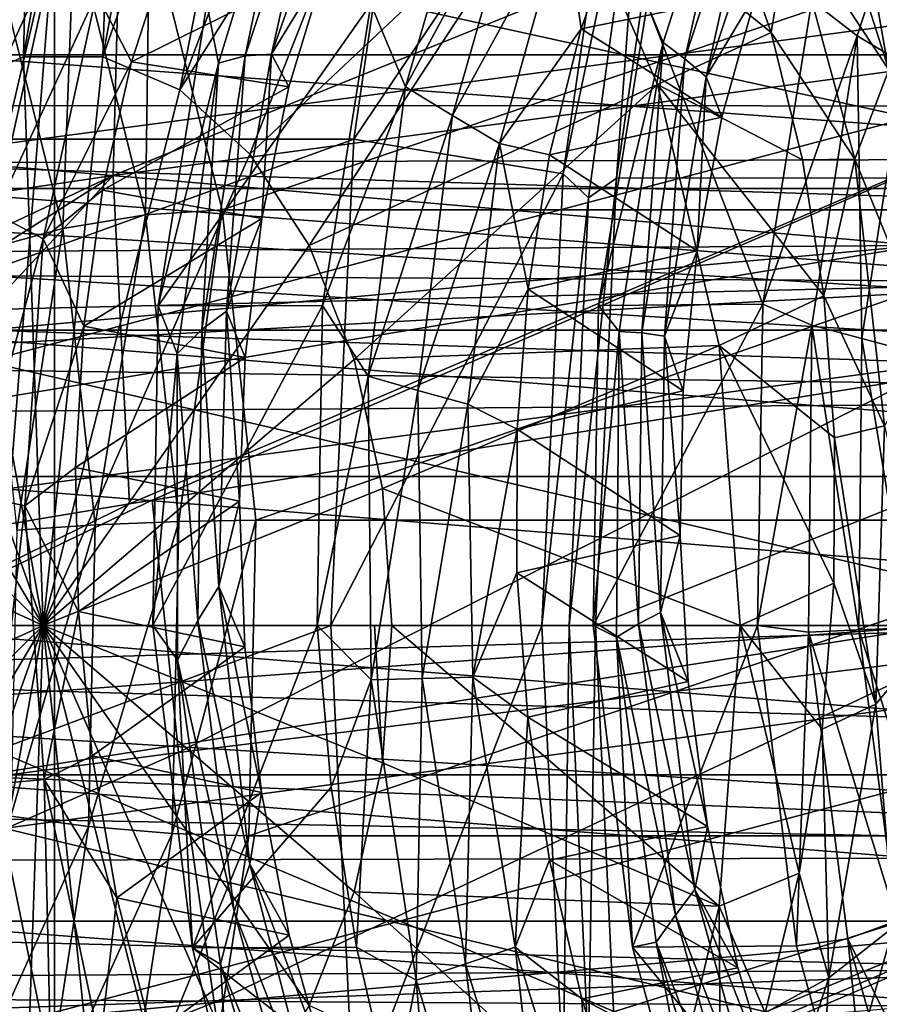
# Model space of a CAD drawing. Header units: metres. Extents: x 26 to 263, y -109 to 109.
# Tile 148 of 256: x 107.16 to 110.36, y -77.71 to -74.04. Entities that reach past the tile are written whole.
import ezdxf

# ---------------------------------------------------------------- set-up
doc = ezdxf.new("R2010")
doc.units = ezdxf.units.M
doc.layers.add('solid_500750', color=7, linetype='CONTINUOUS')

msp = doc.modelspace()

# ---------------------------------------------------------------- linework, layer by layer
at = {"layer": 'solid_500750'}
for points in [[(107.177277, -74.182777, 13.741908), (107.225075, -72.087494, 14.149182), (107.54277, -72.050011, 13.695472)], [(107.472183, -74.182777, 13.320737), (107.177277, -74.182777, 13.741908), (107.54277, -72.050011, 13.695472)], [(107.472183, -74.182777, 13.320737), (107.54277, -72.050011, 13.695472), (107.86055, -72.085045, 13.241631)], [(106.890938, -74.305817, 14.150841), (106.912895, -72.196854, 14.59502), (107.225075, -72.087494, 14.149182)], [(107.177277, -74.182777, 13.741908), (106.890938, -74.305817, 14.150841), (107.225075, -72.087494, 14.149182)], [(107.472183, -74.182777, 13.320737), (107.86055, -72.085045, 13.241631), (108.173004, -72.191986, 12.795401)], [(107.758522, -74.305817, 12.911804), (107.472183, -74.182777, 13.320737), (108.173004, -72.191986, 12.795401)], [(107.758522, -74.305817, 12.911804), (108.173004, -72.191986, 12.795401), (108.452385, -72.470261, 12.366917)], [(130.844025, -74.370224, 44.873901), (99.463753, -74.362961, 23.71574), (99.711678, -72.469185, 23.36167)], [(130.952408, -73.420219, 44.719109), (130.844025, -74.370224, 44.873901), (99.711678, -72.469185, 23.36167)], [(107.758522, -74.305817, 12.911804), (108.452385, -72.470261, 12.366917), (108.70163, -72.8125, 11.981754)], [(103.484207, -74.489914, 24.087601), (108.406731, -74.489456, 27.534319), (108.662537, -72.72831, 27.168991)], [(103.739967, -72.728882, 23.722338), (103.484207, -74.489914, 24.087601), (108.662537, -72.72831, 27.168991)], [(108.662537, -72.72831, 27.168991), (108.406731, -74.489456, 27.534319), (109.422409, -72.980522, 26.83872)], [(108.019653, -74.544762, 12.538876), (107.758522, -74.305817, 12.911804), (108.70163, -72.8125, 11.981754)], [(109.175362, -73.457619, 11.305187), (108.019653, -74.544762, 12.538876), (108.70163, -72.8125, 11.981754)], [(103.634499, -72.905029, -0.535298), (110.919708, -72.879799, 4.577024), (111.178482, -74.563515, 4.207463)], [(103.890152, -74.584541, -0.900376), (103.634499, -72.905029, -0.535298), (111.178482, -74.563515, 4.207463)], [(111.776817, -72.899101, 38.631111), (107.54248, -73.382652, 34.484779), (107.511116, -74.624092, 34.541126)], [(111.762062, -74.055214, 38.672157), (111.776817, -72.899101, 38.631111), (107.511116, -74.624092, 34.541126)], [(108.406731, -74.489456, 27.534319), (109.185272, -74.617851, 27.177376), (109.422409, -72.980522, 26.83872)], [(109.49321, -73.155197, 26.865229), (109.422409, -72.980522, 26.83872), (109.185272, -74.617851, 27.177376)], [(109.618553, -73.012909, 26.860567), (109.383736, -74.634262, 27.195917), (113.502426, -74.629364, 30.078861)], [(109.49321, -73.155197, 26.865229), (109.383736, -74.634262, 27.195917), (109.618553, -73.012909, 26.860567)], [(109.618553, -73.012909, 26.860567), (113.502426, -74.629364, 30.078861), (113.738472, -73.004303, 29.741762)], [(109.279381, -74.708, 27.170603), (109.49321, -73.155197, 26.865229), (109.185272, -74.617851, 27.177376)], [(109.279381, -74.708, 27.170603), (109.383736, -74.634262, 27.195917), (109.49321, -73.155197, 26.865229)], [(109.862091, -73.181015, 19.702427), (109.557648, -74.130196, 20.270948), (109.497086, -73.986717, 20.463736)], [(109.638084, -74.1903, 20.038357), (109.557648, -74.130196, 20.270948), (109.862091, -73.181015, 19.702427)], [(109.638084, -74.1903, 20.038357), (109.862091, -73.181015, 19.702427), (109.931549, -73.293159, 19.485069)], [(110.278618, -74.105049, 20.7593), (110.587944, -73.155945, 20.183199), (110.110558, -73.97496, 20.885778)], [(110.453156, -74.208847, 20.620291), (110.587944, -73.155945, 20.183199), (110.278618, -74.105049, 20.7593)], [(101.59816, -73.234207, 1.501181), (101.797653, -74.130203, 1.216275), (110.272812, -73.525543, 7.418686)], [(108.19677, -73.245926, 18.603786), (107.90213, -74.206406, 19.158312), (107.859116, -73.985313, 19.315924)], [(108.002548, -74.178673, 18.885635), (107.90213, -74.206406, 19.158312), (108.19677, -73.245926, 18.603786)], [(108.002548, -74.178673, 18.885635), (108.19677, -73.245926, 18.603786), (108.297508, -73.28334, 18.330215)], [(108.002548, -74.178673, 18.885635), (108.297508, -73.28334, 18.330215), (108.099724, -74.172874, 18.618471)], [(108.297508, -73.28334, 18.330215), (108.391991, -73.341087, 18.066471), (108.099724, -74.172874, 18.618471)], [(109.638084, -74.1903, 20.038357), (109.931549, -73.293159, 19.485069), (109.716797, -74.257942, 19.808542)], [(109.931549, -73.293159, 19.485069), (109.998138, -73.4123, 19.272144), (109.716797, -74.257942, 19.808542)], [(110.109047, -73.327721, 11.315353), (110.397255, -74.23114, 10.76957), (110.028328, -73.673004, 11.287873)], [(110.109047, -73.327721, 11.315353), (110.50618, -73.869064, 10.758815), (110.397255, -74.23114, 10.76957)], [(108.099724, -74.172874, 18.618471), (108.391991, -73.341087, 18.066471), (108.301941, -73.841835, 18.144861)], [(108.598335, -74.295097, 19.69677), (108.877831, -73.331635, 19.16531), (108.469414, -73.986717, 19.744154)], [(109.034561, -73.485252, 19.053389), (108.877831, -73.331635, 19.16531), (108.598335, -74.295097, 19.69677)], [(107.54248, -73.382652, 34.484779), (103.372246, -73.908997, 30.276192), (103.323914, -75.242844, 30.349846)], [(107.511116, -74.624092, 34.541126), (107.54248, -73.382652, 34.484779), (103.323914, -75.242844, 30.349846)], [(109.716797, -74.257942, 19.808542), (109.998138, -73.4123, 19.272144), (109.904709, -73.945206, 19.360371)], [(109.175362, -73.457619, 11.305187), (108.240395, -74.885712, 12.223624), (108.019653, -74.544762, 12.538876)], [(109.175362, -73.457619, 11.305187), (109.536057, -74.286247, 10.790064), (108.240395, -74.885712, 12.223624)], [(109.958466, -74.092049, 11.230699), (109.536057, -74.286247, 10.790064), (109.175362, -73.457619, 11.305187)], [(109.806297, -73.657135, 11.522575), (109.958466, -74.092049, 11.230699), (109.175362, -73.457619, 11.305187)], [(109.034561, -73.485252, 19.053389), (108.598335, -74.295097, 19.69677), (108.77301, -74.4011, 19.559172)], [(109.034561, -73.485252, 19.053389), (108.77301, -74.4011, 19.559172), (109.191772, -73.637741, 18.940689)], [(111.0914, -73.736389, 5.16022), (87.814034, -73.538795, -11.066817), (87.917763, -74.212349, -11.214954)], [(101.797653, -74.130203, 1.216275), (110.509445, -74.885597, 7.080731), (110.272812, -73.525543, 7.418686)], [(110.363953, -73.701927, 7.724376), (110.272812, -73.525543, 7.418686), (110.509445, -74.885597, 7.080731)], [(107.286247, -73.804047, 18.111677), (107.125374, -73.656891, 18.228125), (106.893791, -74.667244, 18.691162)], [(108.77301, -74.4011, 19.559172), (108.947975, -74.505867, 19.421068), (109.191772, -73.637741, 18.940689)], [(109.191772, -73.637741, 18.940689), (108.947975, -74.505867, 19.421068), (109.251854, -74.079353, 19.015375)], [(109.191772, -73.637741, 18.940689), (109.251854, -74.079353, 19.015375), (109.403145, -73.650055, 18.725544)], [(109.403145, -73.650055, 18.725544), (109.251854, -74.079353, 19.015375), (109.904709, -73.945206, 19.360371)], [(110.028328, -73.673004, 11.287873), (109.958466, -74.092049, 11.230699), (109.806297, -73.657135, 11.522575)], [(107.631699, -74.770485, 7.692972), (107.646202, -73.675003, 8.206006), (107.365173, -73.705452, 8.073607)], [(107.915855, -74.752533, 7.820903), (107.646202, -73.675003, 8.206006), (107.631699, -74.770485, 7.692972)], [(107.915855, -74.752533, 7.820903), (111.086639, -73.675003, 10.615026), (107.646202, -73.675003, 8.206006)], [(111.356293, -74.752533, 10.229924), (111.086639, -73.675003, 10.615026), (107.915855, -74.752533, 7.820903)], [(110.028328, -73.673004, 11.287873), (110.270081, -74.563675, 10.80802), (109.958466, -74.092049, 11.230699)], [(110.397255, -74.23114, 10.76957), (110.270081, -74.563675, 10.80802), (110.028328, -73.673004, 11.287873)], [(99.83564, -73.701927, 16.222441), (112.122925, -78.898079, 24.826088), (112.122925, -73.701927, 24.826088)], [(99.83564, -73.701927, 16.222441), (99.83564, -78.898079, 16.222441), (112.122925, -78.898079, 24.826088)], [(113.146866, -73.701927, 25.54306), (103.215363, -75.023659, 18.588943), (102.907463, -73.701927, 18.373352)], [(113.146866, -73.701927, 25.54306), (103.317039, -76.300003, 18.660141), (103.215363, -75.023659, 18.588943)], [(112.838905, -75.024048, 25.327425), (103.317039, -76.300003, 18.660141), (113.146866, -73.701927, 25.54306)], [(107.292137, -73.701927, 5.573464), (106.033203, -74.531212, 5.62796), (105.899323, -73.901863, 5.819166)], [(106.983917, -75.02552, 5.357646), (106.033203, -74.531212, 5.62796), (107.292137, -73.701927, 5.573464)], [(107.017784, -73.712761, 17.432543), (113.740059, -74.175003, 22.516577), (106.84063, -74.175003, 17.685543)], [(106.983917, -75.02552, 5.357646), (107.292137, -73.701927, 5.573464), (106.983963, -77.574776, 5.357677)], [(106.983963, -77.574776, 5.357677), (107.292137, -73.701927, 5.573464), (107.292137, -78.898079, 5.573464)], [(107.017784, -73.712761, 17.432543), (113.917213, -73.712761, 22.263577), (113.740059, -74.175003, 22.516577)], [(107.323746, -74.821663, 7.679898), (107.365173, -73.705452, 8.073607), (107.066139, -73.792267, 8.047796)], [(119.579414, -73.701927, 14.177111), (119.579414, -78.898079, 14.177111), (107.292137, -78.898079, 5.573464)], [(119.579414, -73.701927, 14.177111), (107.292137, -78.898079, 5.573464), (107.292137, -73.701927, 5.573464)], [(107.631699, -74.770485, 7.692972), (107.365173, -73.705452, 8.073607), (107.323746, -74.821663, 7.679898)], [(111.0914, -73.736389, 5.16022), (87.917763, -74.212349, -11.214954), (87.991844, -74.895737, -11.320751)], [(111.246056, -75.020409, 4.939411), (111.0914, -73.736389, 5.16022), (87.991844, -74.895737, -11.320751)], [(89.171173, -73.89682, -14.155154), (114.269974, -73.761429, 3.453646), (114.403091, -75.45134, 3.26348)], [(107.448235, -73.948059, 17.993382), (107.578674, -74.2015, 17.937815), (107.721069, -73.760925, 17.660688)], [(107.721069, -73.760925, 17.660688), (107.578674, -74.2015, 17.937815), (108.301941, -73.841835, 18.144861)], [(107.286247, -73.804047, 18.111677), (106.893791, -74.667244, 18.691162), (107.071609, -74.765511, 18.550459)], [(107.323746, -74.821663, 7.679898), (107.066139, -73.792267, 8.047796), (107.039223, -74.89827, 7.783855)], [(107.286247, -73.804047, 18.111677), (107.071609, -74.765511, 18.550459), (107.448235, -73.948059, 17.993382)], [(107.578674, -74.2015, 17.937815), (108.164742, -74.295158, 18.415363), (108.301941, -73.841835, 18.144861)], [(108.099724, -74.172874, 18.618471), (108.301941, -73.841835, 18.144861), (108.164742, -74.295158, 18.415363)], [(89.263275, -74.595222, -14.232328), (89.171173, -73.89682, -14.155154), (114.403091, -75.45134, 3.26348)], [(107.071609, -74.765511, 18.550459), (107.250076, -74.860291, 18.408592), (107.448235, -73.948059, 17.993382)], [(107.448235, -73.948059, 17.993382), (107.250076, -74.860291, 18.408592), (107.578674, -74.2015, 17.937815)], [(109.251854, -74.079353, 19.015375), (109.775848, -74.407822, 19.618967), (109.904709, -73.945206, 19.360371)], [(109.716797, -74.257942, 19.808542), (109.904709, -73.945206, 19.360371), (109.775848, -74.407822, 19.618967)], [(107.859116, -73.985313, 19.315924), (107.678528, -75.110252, 19.707607), (108.469414, -73.986717, 19.744154)], [(107.90213, -74.206406, 19.158312), (107.678528, -75.110252, 19.707607), (107.859116, -73.985313, 19.315924)], [(107.678528, -75.110252, 19.707607), (108.289352, -75.108093, 20.134663), (108.469414, -73.986717, 19.744154)], [(108.598335, -74.295097, 19.69677), (108.469414, -73.986717, 19.744154), (108.289352, -75.108093, 20.134663)], [(109.497086, -73.986717, 20.463736), (109.317017, -75.108093, 20.854244), (109.928078, -75.103249, 21.280659)], [(109.557648, -74.130196, 20.270948), (109.317017, -75.108093, 20.854244), (109.497086, -73.986717, 20.463736)], [(109.497086, -73.986717, 20.463736), (109.928078, -75.103249, 21.280659), (110.110558, -73.97496, 20.885778)], [(110.278618, -74.105049, 20.7593), (110.110558, -73.97496, 20.885778), (109.928078, -75.103249, 21.280659)], [(111.762062, -74.055214, 38.672157), (107.511116, -74.624092, 34.541126), (107.571175, -75.846458, 34.491299)], [(111.762062, -74.055214, 38.672157), (107.571175, -75.846458, 34.491299), (107.655991, -75.832489, 34.574181)], [(110.49202, -75.380943, 37.318211), (111.762062, -74.055214, 38.672157), (107.655991, -75.832489, 34.574181)], [(108.947975, -74.505867, 19.421068), (109.134842, -74.547829, 19.256256), (109.251854, -74.079353, 19.015375)], [(109.251854, -74.079353, 19.015375), (109.134842, -74.547829, 19.256256), (109.775848, -74.407822, 19.618967)], [(109.958466, -74.092049, 11.230699), (110.075523, -74.566757, 10.988954), (109.536057, -74.286247, 10.790064)], [(110.270081, -74.563675, 10.80802), (110.075523, -74.566757, 10.988954), (109.958466, -74.092049, 11.230699)], [(101.797653, -74.130203, 1.216275), (101.914421, -74.939873, 1.04951), (110.509445, -74.885597, 7.080731)], [(109.557648, -74.130196, 20.270948), (109.393738, -75.204758, 20.638763), (109.317017, -75.108093, 20.854244)], [(109.478188, -75.210167, 20.400883), (109.393738, -75.204758, 20.638763), (109.557648, -74.130196, 20.270948)], [(109.478188, -75.210167, 20.400883), (109.557648, -74.130196, 20.270948), (109.638084, -74.1903, 20.038357)], [(110.110626, -75.182129, 21.133539), (110.278618, -74.105049, 20.7593), (109.928078, -75.103249, 21.280659)], [(110.295914, -75.231041, 20.97912), (110.278618, -74.105049, 20.7593), (110.110626, -75.182129, 21.133539)], [(110.295914, -75.231041, 20.97912), (110.453156, -74.208847, 20.620291), (110.278618, -74.105049, 20.7593)], [(106.84063, -74.175003, 17.685543), (113.59903, -74.673592, 22.717989), (106.6996, -74.673592, 17.886955)], [(106.84063, -74.175003, 17.685543), (113.740059, -74.175003, 22.516577), (113.59903, -74.673592, 22.717989)], [(107.177277, -74.182777, 13.741908), (107.250076, -76.300003, 13.479046), (106.890938, -74.305817, 14.150841)], [(107.472183, -74.182777, 13.320737), (107.250076, -76.300003, 13.479046), (107.177277, -74.182777, 13.741908)], [(107.758522, -74.305817, 12.911804), (107.250076, -76.300003, 13.479046), (107.472183, -74.182777, 13.320737)], [(107.250076, -74.860291, 18.408592), (107.471336, -74.679108, 18.164879), (107.578674, -74.2015, 17.937815)], [(107.578674, -74.2015, 17.937815), (107.471336, -74.679108, 18.164879), (108.164742, -74.295158, 18.415363)], [(107.90213, -74.206406, 19.158312), (107.749283, -75.28788, 19.510323), (107.678528, -75.110252, 19.707607)], [(107.84095, -75.197403, 19.250587), (107.749283, -75.28788, 19.510323), (107.90213, -74.206406, 19.158312)], [(107.84095, -75.197403, 19.250587), (107.90213, -74.206406, 19.158312), (108.002548, -74.178673, 18.885635)], [(107.84095, -75.197403, 19.250587), (108.002548, -74.178673, 18.885635), (107.932434, -75.129173, 18.991974)], [(107.932434, -75.129173, 18.991974), (108.099724, -74.172874, 18.618471), (108.063927, -74.784615, 18.633907)], [(108.002548, -74.178673, 18.885635), (108.099724, -74.172874, 18.618471), (107.932434, -75.129173, 18.991974)], [(108.099724, -74.172874, 18.618471), (108.164742, -74.295158, 18.415363), (108.063927, -74.784615, 18.633907)], [(109.478188, -75.210167, 20.400883), (109.638084, -74.1903, 20.038357), (109.562027, -75.223114, 20.164175)], [(109.638084, -74.1903, 20.038357), (109.716797, -74.257942, 19.808542), (109.562027, -75.223114, 20.164175)], [(110.397255, -74.23114, 10.76957), (110.551186, -75.254906, 10.41556), (110.270081, -74.563675, 10.80802)], [(110.481087, -75.28083, 20.824875), (110.453156, -74.208847, 20.620291), (110.295914, -75.231041, 20.97912)], [(109.562027, -75.223114, 20.164175), (109.716797, -74.257942, 19.808542), (109.684013, -74.904541, 19.824692)], [(109.716797, -74.257942, 19.808542), (109.775848, -74.407822, 19.618967), (109.684013, -74.904541, 19.824692)], [(106.890938, -74.305817, 14.150841), (107.250076, -76.300003, 13.479046), (106.629814, -74.544762, 14.523769)], [(108.019653, -74.544762, 12.538876), (107.250076, -76.300003, 13.479046), (107.758522, -74.305817, 12.911804)], [(107.471336, -74.679108, 18.164879), (108.063927, -74.784615, 18.633907), (108.164742, -74.295158, 18.415363)], [(109.536057, -74.286247, 10.790064), (108.407921, -75.308853, 11.984371), (108.240395, -74.885712, 12.223624)], [(108.459015, -75.371979, 20.028049), (108.598335, -74.295097, 19.69677), (108.289352, -75.108093, 20.134663)], [(109.536057, -74.286247, 10.790064), (109.765266, -75.257347, 10.462719), (108.407921, -75.308853, 11.984371)], [(108.77301, -74.4011, 19.559172), (108.598335, -74.295097, 19.69677), (108.459015, -75.371979, 20.028049)], [(110.154739, -75.072708, 10.801257), (109.765266, -75.257347, 10.462719), (109.536057, -74.286247, 10.790064)], [(110.075523, -74.566757, 10.988954), (110.154739, -75.072708, 10.801257), (109.536057, -74.286247, 10.790064)], [(99.463753, -74.362961, 23.71574), (130.756912, -76.300003, 44.99831), (99.380493, -76.300003, 23.834648)], [(130.778717, -75.33213, 44.967159), (130.756912, -76.300003, 44.99831), (99.463753, -74.362961, 23.71574)], [(130.844025, -74.370224, 44.873901), (130.778717, -75.33213, 44.967159), (99.463753, -74.362961, 23.71574)], [(108.77301, -74.4011, 19.559172), (108.459015, -75.371979, 20.028049), (108.644615, -75.424278, 19.87479)], [(108.77301, -74.4011, 19.559172), (108.644615, -75.424278, 19.87479), (108.947975, -74.505867, 19.421068)], [(109.134842, -74.547829, 19.256256), (109.684013, -74.904541, 19.824692), (109.775848, -74.407822, 19.618967)], [(103.398186, -76.300003, 24.210447), (108.320679, -76.300003, 27.657213), (108.406731, -74.489456, 27.534319)], [(103.484207, -74.489914, 24.087601), (103.398186, -76.300003, 24.210447), (108.406731, -74.489456, 27.534319)], [(108.406731, -74.489456, 27.534319), (108.320679, -76.300003, 27.657213), (109.185272, -74.617851, 27.177376)], [(108.644615, -75.424278, 19.87479), (108.830322, -75.475334, 19.721298), (108.947975, -74.505867, 19.421068)], [(108.947975, -74.505867, 19.421068), (108.830322, -75.475334, 19.721298), (109.054779, -75.047218, 19.444366)], [(108.947975, -74.505867, 19.421068), (109.054779, -75.047218, 19.444366), (109.134842, -74.547829, 19.256256)], [(103.890152, -74.584541, -0.900376), (111.178482, -74.563515, 4.207463), (111.265617, -76.300003, 4.083015)], [(106.629814, -74.544762, 14.523769), (107.250076, -76.300003, 13.479046), (106.409073, -74.885712, 14.839021)], [(108.240395, -74.885712, 12.223624), (107.250076, -76.300003, 13.479046), (108.019653, -74.544762, 12.538876)], [(109.134842, -74.547829, 19.256256), (109.054779, -75.047218, 19.444366), (109.684013, -74.904541, 19.824692)], [(110.270081, -74.563675, 10.80802), (110.154739, -75.072708, 10.801257), (110.075523, -74.566757, 10.988954)], [(110.270081, -74.563675, 10.80802), (110.380211, -75.555977, 10.516135), (110.154739, -75.072708, 10.801257)], [(110.551186, -75.254906, 10.41556), (110.380211, -75.555977, 10.516135), (110.270081, -74.563675, 10.80802)], [(89.309883, -75.104134, -14.272255), (89.263275, -74.595222, -14.232328), (114.403091, -75.45134, 3.26348)], [(103.975166, -76.300003, -1.021815), (103.890152, -74.584541, -0.900376), (111.265617, -76.300003, 4.083015)], [(107.511116, -74.624092, 34.541126), (103.323914, -75.242844, 30.349846), (103.367523, -76.573524, 30.322628)], [(107.511116, -74.624092, 34.541126), (103.367523, -76.573524, 30.322628), (104.850258, -76.309288, 31.806707)], [(106.149307, -76.084785, 33.094635), (107.511116, -74.624092, 34.541126), (104.850258, -76.309288, 31.806707)], [(106.149307, -76.084785, 33.094635), (107.571175, -75.846458, 34.491299), (107.511116, -74.624092, 34.541126)], [(108.320679, -76.300003, 27.657213), (109.105568, -76.300003, 27.291216), (109.185272, -74.617851, 27.177376)], [(109.279381, -74.708, 27.170603), (109.185272, -74.617851, 27.177376), (109.105568, -76.300003, 27.291216)], [(109.20752, -76.300003, 27.273237), (109.304802, -76.300003, 27.308647), (109.383736, -74.634262, 27.195917)], [(109.20752, -76.300003, 27.273237), (109.383736, -74.634262, 27.195917), (109.279381, -74.708, 27.170603)], [(109.304802, -76.300003, 27.308647), (113.423027, -76.300003, 30.192259), (113.502426, -74.629364, 30.078861)], [(109.383736, -74.634262, 27.195917), (109.304802, -76.300003, 27.308647), (113.502426, -74.629364, 30.078861)], [(106.6996, -74.673592, 17.886955), (113.496529, -75.20002, 22.864368), (106.597099, -75.20002, 18.033337)], [(106.6996, -74.673592, 17.886955), (113.59903, -74.673592, 22.717989), (113.496529, -75.20002, 22.864368)], [(107.250076, -74.860291, 18.408592), (107.401558, -75.18531, 18.338303), (107.471336, -74.679108, 18.164879)], [(107.471336, -74.679108, 18.164879), (107.401558, -75.18531, 18.338303), (108.063927, -74.784615, 18.633907)], [(109.20752, -76.300003, 27.273237), (109.279381, -74.708, 27.170603), (109.105568, -76.300003, 27.291216)], [(107.915855, -74.752533, 7.820903), (107.631699, -74.770485, 7.692972), (107.755608, -75.912216, 7.516012)], [(108.041222, -75.907669, 7.641867), (107.915855, -74.752533, 7.820903), (107.755608, -75.912216, 7.516012)], [(111.356293, -74.752533, 10.229924), (107.915855, -74.752533, 7.820903), (108.041222, -75.907669, 7.641867)], [(111.481659, -75.907669, 10.050888), (111.356293, -74.752533, 10.229924), (108.041222, -75.907669, 7.641867)], [(107.071609, -74.765511, 18.550459), (106.99498, -75.813705, 18.792149), (107.250076, -74.860291, 18.408592)], [(107.631699, -74.770485, 7.692972), (107.323746, -74.821663, 7.679898), (107.443504, -75.925194, 7.50886)], [(107.401558, -75.18531, 18.338303), (108.001938, -75.301384, 18.796993), (108.063927, -74.784615, 18.633907)], [(107.755608, -75.912216, 7.516012), (107.631699, -74.770485, 7.692972), (107.443504, -75.925194, 7.50886)], [(107.932434, -75.129173, 18.991974), (108.063927, -74.784615, 18.633907), (108.001938, -75.301384, 18.796993)], [(107.323746, -74.821663, 7.679898), (107.039223, -74.89827, 7.783855), (107.152779, -75.944618, 7.621681)], [(107.443504, -75.925194, 7.50886), (107.323746, -74.821663, 7.679898), (107.152779, -75.944618, 7.621681)], [(106.99498, -75.813705, 18.792149), (107.182732, -75.853844, 18.636969), (107.250076, -74.860291, 18.408592)], [(107.250076, -74.860291, 18.408592), (107.182732, -75.853844, 18.636969), (107.401558, -75.18531, 18.338303)], [(111.246056, -75.020409, 4.939411), (87.991844, -74.895737, -11.320751), (88.03685, -75.591621, -11.385032)], [(101.914421, -74.939873, 1.04951), (101.972046, -75.660454, 0.967217), (110.509445, -74.885597, 7.080731)], [(101.972046, -75.660454, 0.967217), (101.988251, -76.300003, 0.944065), (110.509445, -74.885597, 7.080731)], [(101.988251, -76.300003, 0.944065), (110.589348, -76.300003, 6.966618), (110.509445, -74.885597, 7.080731)], [(106.409073, -74.885712, 14.839021), (107.250076, -76.300003, 13.479046), (106.241547, -75.308853, 15.078274)], [(108.407921, -75.308853, 11.984371), (107.250076, -76.300003, 13.479046), (108.240395, -74.885712, 12.223624)], [(109.054779, -75.047218, 19.444366), (109.631477, -75.426422, 19.974277), (109.684013, -74.904541, 19.824692)], [(109.562027, -75.223114, 20.164175), (109.684013, -74.904541, 19.824692), (109.631477, -75.426422, 19.974277)], [(111.246056, -75.020409, 4.939411), (88.03685, -75.591621, -11.385032), (88.052788, -76.300003, -11.407797)], [(111.246056, -75.020409, 4.939411), (88.052788, -76.300003, -11.407797), (111.296227, -76.300003, 4.867434)], [(112.737289, -76.300003, 25.256271), (103.317039, -76.300003, 18.660141), (112.838905, -75.024048, 25.327425)], [(108.830322, -75.475334, 19.721298), (109.013687, -75.56871, 19.576815), (109.054779, -75.047218, 19.444366)], [(109.054779, -75.047218, 19.444366), (109.013687, -75.56871, 19.576815), (109.631477, -75.426422, 19.974277)], [(110.154739, -75.072708, 10.801257), (110.194054, -75.600777, 10.670549), (109.765266, -75.257347, 10.462719)], [(110.380211, -75.555977, 10.516135), (110.194054, -75.600777, 10.670549), (110.154739, -75.072708, 10.801257)], [(89.340393, -75.626152, -14.298814), (89.309883, -75.104134, -14.272255), (114.403091, -75.45134, 3.26348)], [(108.289352, -75.108093, 20.134663), (107.658798, -76.300003, 19.869112), (108.269432, -76.300003, 20.296684)], [(107.678528, -75.110252, 19.707607), (107.658798, -76.300003, 19.869112), (108.289352, -75.108093, 20.134663)], [(107.749283, -75.28788, 19.510323), (107.658798, -76.300003, 19.869112), (107.678528, -75.110252, 19.707607)], [(108.459015, -75.371979, 20.028049), (108.289352, -75.108093, 20.134663), (108.269432, -76.300003, 20.296684)], [(109.928078, -75.103249, 21.280659), (109.297104, -76.300003, 21.016266), (109.907738, -76.300003, 21.443836)], [(109.317017, -75.108093, 20.854244), (109.297104, -76.300003, 21.016266), (109.928078, -75.103249, 21.280659)], [(109.393738, -75.204758, 20.638763), (109.297104, -76.300003, 21.016266), (109.317017, -75.108093, 20.854244)], [(110.110626, -75.182129, 21.133539), (109.928078, -75.103249, 21.280659), (109.907738, -76.300003, 21.443836)], [(107.84095, -75.197403, 19.250587), (107.932434, -75.129173, 18.991974), (107.903633, -76.153999, 19.167707)], [(107.903633, -76.153999, 19.167707), (107.932434, -75.129173, 18.991974), (107.980537, -75.836151, 18.902126)], [(107.932434, -75.129173, 18.991974), (108.001938, -75.301384, 18.796993), (107.980537, -75.836151, 18.902126)], [(107.182732, -75.853844, 18.636969), (107.371185, -75.711182, 18.455452), (107.401558, -75.18531, 18.338303)], [(107.401558, -75.18531, 18.338303), (107.371185, -75.711182, 18.455452), (108.001938, -75.301384, 18.796993)], [(110.097466, -76.324387, 21.286673), (110.110626, -75.182129, 21.133539), (109.907738, -76.300003, 21.443836)], [(110.285545, -76.315483, 21.128187), (110.110626, -75.182129, 21.133539), (110.097466, -76.324387, 21.286673)], [(110.285545, -76.315483, 21.128187), (110.295914, -75.231041, 20.97912), (110.110626, -75.182129, 21.133539)], [(106.597099, -75.20002, 18.033337), (113.434326, -75.745262, 22.953211), (106.534897, -75.745262, 18.122177)], [(106.597099, -75.20002, 18.033337), (113.496529, -75.20002, 22.864368), (113.434326, -75.745262, 22.953211)], [(107.82579, -76.280266, 19.406412), (107.749283, -75.28788, 19.510323), (107.84095, -75.197403, 19.250587)], [(107.82579, -76.280266, 19.406412), (107.84095, -75.197403, 19.250587), (107.903633, -76.153999, 19.167707)], [(109.393738, -75.204758, 20.638763), (109.383476, -76.342613, 20.787155), (109.297104, -76.300003, 21.016266)], [(109.464836, -76.293427, 20.554127), (109.383476, -76.342613, 20.787155), (109.393738, -75.204758, 20.638763)], [(109.464836, -76.293427, 20.554127), (109.393738, -75.204758, 20.638763), (109.478188, -75.210167, 20.400883)], [(109.464836, -76.293427, 20.554127), (109.478188, -75.210167, 20.400883), (109.546585, -76.251328, 20.320816)], [(109.478188, -75.210167, 20.400883), (109.562027, -75.223114, 20.164175), (109.546585, -76.251328, 20.320816)], [(109.546585, -76.251328, 20.320816), (109.562027, -75.223114, 20.164175), (109.619835, -75.964043, 20.06547)], [(109.562027, -75.223114, 20.164175), (109.631477, -75.426422, 19.974277), (109.619835, -75.964043, 20.06547)], [(110.47364, -76.307564, 20.969696), (110.295914, -75.231041, 20.97912), (110.285545, -76.315483, 21.128187)], [(110.47364, -76.307564, 20.969696), (110.481087, -75.28083, 20.824875), (110.295914, -75.231041, 20.97912)], [(109.765266, -75.257347, 10.462719), (108.512497, -75.789597, 11.835022), (108.407921, -75.308853, 11.984371)], [(109.765266, -75.257347, 10.462719), (109.843567, -76.300003, 10.350893), (108.512497, -75.789597, 11.835022)], [(110.192123, -76.141457, 10.598744), (109.843567, -76.300003, 10.350893), (109.765266, -75.257347, 10.462719)], [(110.194054, -75.600777, 10.670549), (110.192123, -76.141457, 10.598744), (109.765266, -75.257347, 10.462719)], [(107.371185, -75.711182, 18.455452), (107.980537, -75.836151, 18.902126), (108.001938, -75.301384, 18.796993)], [(107.749283, -75.28788, 19.510323), (107.75071, -76.427834, 19.642019), (107.658798, -76.300003, 19.869112)], [(107.82579, -76.280266, 19.406412), (107.75071, -76.427834, 19.642019), (107.749283, -75.28788, 19.510323)], [(106.241547, -75.308853, 15.078274), (107.250076, -76.300003, 13.479046), (106.136971, -75.789597, 15.227623)], [(108.512497, -75.789597, 11.835022), (107.250076, -76.300003, 13.479046), (108.407921, -75.308853, 11.984371)], [(108.47126, -76.501366, 20.14287), (108.459015, -75.371979, 20.028049), (108.269432, -76.300003, 20.296684)], [(108.644615, -75.424278, 19.87479), (108.459015, -75.371979, 20.028049), (108.47126, -76.501366, 20.14287)], [(107.754349, -76.772667, 34.442047), (110.49202, -75.380943, 37.318211), (107.655991, -75.832489, 34.574181)], [(107.754349, -76.772667, 34.442047), (110.615501, -76.42009, 37.156651), (110.49202, -75.380943, 37.318211)], [(89.340393, -75.626152, -14.298814), (114.403091, -75.45134, 3.26348), (114.402756, -77.157196, 3.263962)], [(108.644615, -75.424278, 19.87479), (108.47126, -76.501366, 20.14287), (108.660141, -76.496956, 19.984867)], [(108.644615, -75.424278, 19.87479), (108.660141, -76.496956, 19.984867), (108.830322, -75.475334, 19.721298)], [(109.013687, -75.56871, 19.576815), (109.619835, -75.964043, 20.06547), (109.631477, -75.426422, 19.974277)], [(108.660141, -76.496956, 19.984867), (108.848969, -76.491379, 19.826878), (108.830322, -75.475334, 19.721298)], [(108.830322, -75.475334, 19.721298), (108.848969, -76.491379, 19.826878), (109.013687, -75.56871, 19.576815)], [(110.380211, -75.555977, 10.516135), (110.348579, -76.591827, 10.426713), (110.194054, -75.600777, 10.670549)], [(110.558212, -76.339462, 10.271348), (110.348579, -76.591827, 10.426713), (110.380211, -75.555977, 10.516135)], [(108.848969, -76.491379, 19.826878), (109.012917, -76.103104, 19.651691), (109.013687, -75.56871, 19.576815)], [(109.013687, -75.56871, 19.576815), (109.012917, -76.103104, 19.651691), (109.619835, -75.964043, 20.06547)], [(89.353859, -76.156181, -14.310679), (89.340393, -75.626152, -14.298814), (114.402756, -77.157196, 3.263962)], [(110.348579, -76.591827, 10.426713), (110.192123, -76.141457, 10.598744), (110.194054, -75.600777, 10.670549)], [(106.534897, -75.745262, 18.122177), (113.413467, -76.300003, 22.982994), (106.514038, -76.300003, 18.151962)], [(106.534897, -75.745262, 18.122177), (113.434326, -75.745262, 22.953211), (113.413467, -76.300003, 22.982994)], [(107.182732, -75.853844, 18.636969), (107.381355, -76.247437, 18.514692), (107.371185, -75.711182, 18.455452)], [(107.371185, -75.711182, 18.455452), (107.381355, -76.247437, 18.514692), (107.980537, -75.836151, 18.902126)], [(106.136971, -75.789597, 15.227623), (107.250076, -76.300003, 13.479046), (106.101425, -76.300003, 15.27839)], [(106.99498, -75.813705, 18.792149), (107.064201, -76.889389, 18.82555), (107.182732, -75.853844, 18.636969)], [(108.512497, -75.789597, 11.835022), (108.548042, -76.300003, 11.784255), (107.250076, -76.300003, 13.479046)], [(108.512497, -75.789597, 11.835022), (109.843567, -76.300003, 10.350893), (108.548042, -76.300003, 11.784255)], [(104.921524, -77.145065, 31.701357), (107.655991, -75.832489, 34.574181), (107.571175, -75.846458, 34.491299)], [(104.921524, -77.145065, 31.701357), (107.754349, -76.772667, 34.442047), (107.655991, -75.832489, 34.574181)], [(104.921524, -77.145065, 31.701357), (107.571175, -75.846458, 34.491299), (106.149307, -76.084785, 33.094635)], [(107.064201, -76.889389, 18.82555), (107.253532, -76.872604, 18.668066), (107.182732, -75.853844, 18.636969)], [(107.182732, -75.853844, 18.636969), (107.253532, -76.872604, 18.668066), (107.381355, -76.247437, 18.514692)], [(107.381355, -76.247437, 18.514692), (108.000732, -76.379288, 18.947851), (107.980537, -75.836151, 18.902126)], [(107.903633, -76.153999, 19.167707), (107.980537, -75.836151, 18.902126), (108.000732, -76.379288, 18.947851)], [(107.443504, -75.925194, 7.50886), (107.152779, -75.944618, 7.621681), (107.129944, -77.008781, 7.654298)], [(107.419418, -77.047516, 7.54326), (107.443504, -75.925194, 7.50886), (107.129944, -77.008781, 7.654298)], [(107.755608, -75.912216, 7.516012), (107.443504, -75.925194, 7.50886), (107.419418, -77.047516, 7.54326)], [(107.730682, -77.073395, 7.551603), (107.755608, -75.912216, 7.516012), (107.419418, -77.047516, 7.54326)], [(108.041222, -75.907669, 7.641867), (107.755608, -75.912216, 7.516012), (107.730682, -77.073395, 7.551603)], [(108.016006, -77.082474, 7.677875), (108.041222, -75.907669, 7.641867), (107.730682, -77.073395, 7.551603)], [(111.481659, -75.907669, 10.050888), (108.041222, -75.907669, 7.641867), (108.016006, -77.082474, 7.677875)], [(111.456444, -77.082474, 10.086896), (111.481659, -75.907669, 10.050888), (108.016006, -77.082474, 7.677875)], [(109.012917, -76.103104, 19.651691), (109.649918, -76.507729, 20.097067), (109.619835, -75.964043, 20.06547)], [(109.546585, -76.251328, 20.320816), (109.619835, -75.964043, 20.06547), (109.649918, -76.507729, 20.097067)], [(108.848969, -76.491379, 19.826878), (109.053078, -76.640976, 19.668104), (109.012917, -76.103104, 19.651691)], [(109.012917, -76.103104, 19.651691), (109.053078, -76.640976, 19.668104), (109.649918, -76.507729, 20.097067)], [(110.192123, -76.141457, 10.598744), (110.148354, -76.68499, 10.586694), (109.843567, -76.300003, 10.350893)], [(110.348579, -76.591827, 10.426713), (110.148354, -76.68499, 10.586694), (110.192123, -76.141457, 10.598744)], [(89.349823, -76.688164, -14.307115), (89.353859, -76.156181, -14.310679), (114.402756, -77.157196, 3.263962)], [(107.82579, -76.280266, 19.406412), (107.903633, -76.153999, 19.167707), (108.018692, -77.187378, 19.13798)], [(107.903633, -76.153999, 19.167707), (108.000732, -76.379288, 18.947851), (108.06279, -76.92099, 18.933788)], [(108.018692, -77.187378, 19.13798), (107.903633, -76.153999, 19.167707), (108.06279, -76.92099, 18.933788)], [(107.253532, -76.872604, 18.668066), (107.43251, -76.784622, 18.515404), (107.381355, -76.247437, 18.514692)], [(107.381355, -76.247437, 18.514692), (107.43251, -76.784622, 18.515404), (108.000732, -76.379288, 18.947851)], [(109.464836, -76.293427, 20.554127), (109.546585, -76.251328, 20.320816), (109.675095, -77.282387, 20.271889)], [(109.546585, -76.251328, 20.320816), (109.649918, -76.507729, 20.097067), (109.721825, -77.047661, 20.068943)], [(109.675095, -77.282387, 20.271889), (109.546585, -76.251328, 20.320816), (109.721825, -77.047661, 20.068943)], [(107.961617, -77.364281, 19.346611), (107.75071, -76.427834, 19.642019), (107.82579, -76.280266, 19.406412)], [(107.961617, -77.364281, 19.346611), (107.82579, -76.280266, 19.406412), (108.018692, -77.187378, 19.13798)], [(109.602463, -77.377068, 20.491745), (109.383476, -76.342613, 20.787155), (109.464836, -76.293427, 20.554127)], [(109.602463, -77.377068, 20.491745), (109.464836, -76.293427, 20.554127), (109.675095, -77.282387, 20.271889)], [(88.03685, -77.008377, -11.385032), (111.296227, -76.300003, 4.867434), (88.052788, -76.300003, -11.407797)], [(111.246017, -77.580276, 4.939496), (111.296227, -76.300003, 4.867434), (88.03685, -77.008377, -11.385032)], [(130.778717, -77.267883, 44.967159), (99.463753, -78.237045, 23.71574), (99.380493, -76.300003, 23.834648)], [(130.756912, -76.300003, 44.99831), (130.778717, -77.267883, 44.967159), (99.380493, -76.300003, 23.834648)], [(101.914635, -77.658165, 1.049204), (110.509445, -77.714401, 7.080731), (110.589348, -76.300003, 6.966618)], [(101.972092, -76.938644, 0.967151), (101.914635, -77.658165, 1.049204), (110.589348, -76.300003, 6.966618)], [(101.972092, -76.938644, 0.967151), (110.589348, -76.300003, 6.966618), (101.988251, -76.300003, 0.944065)], [(112.737289, -76.300003, 25.256271), (102.907463, -78.898079, 18.373352), (103.215332, -77.576515, 18.588924)], [(112.838928, -77.576065, 25.327436), (102.907463, -78.898079, 18.373352), (112.737289, -76.300003, 25.256271)], [(112.737289, -76.300003, 25.256271), (103.215332, -77.576515, 18.588924), (103.317039, -76.300003, 18.660141)], [(103.484207, -78.110085, 24.087601), (108.320679, -76.300003, 27.657213), (103.398186, -76.300003, 24.210447)], [(108.406731, -78.110542, 27.534319), (108.320679, -76.300003, 27.657213), (103.484207, -78.110085, 24.087601)], [(103.890129, -78.015762, -0.900327), (103.975166, -76.300003, -1.021815), (111.178482, -78.036484, 4.207463)], [(111.178482, -78.036484, 4.207463), (103.975166, -76.300003, -1.021815), (111.265617, -76.300003, 4.083015)], [(107.250076, -76.300003, 13.479046), (106.136971, -76.81041, 15.227623), (106.101425, -76.300003, 15.27839)], [(107.250076, -76.300003, 13.479046), (106.241547, -77.291153, 15.078274), (106.136971, -76.81041, 15.227623)], [(107.250076, -76.300003, 13.479046), (106.409073, -77.714294, 14.839021), (106.241547, -77.291153, 15.078274)], [(107.250076, -76.300003, 13.479046), (106.629814, -78.055237, 14.523769), (106.409073, -77.714294, 14.839021)], [(106.514038, -76.300003, 18.151962), (113.413467, -76.300003, 22.982994), (113.434326, -76.854736, 22.953211)], [(106.514038, -76.300003, 18.151962), (113.434326, -76.854736, 22.953211), (106.534897, -76.854736, 18.122177)], [(107.250076, -76.300003, 13.479046), (106.890938, -78.294182, 14.150841), (106.629814, -78.055237, 14.523769)], [(107.250076, -76.300003, 13.479046), (107.177277, -78.417229, 13.741908), (106.890938, -78.294182, 14.150841)], [(107.250076, -76.300003, 13.479046), (107.472183, -78.417229, 13.320737), (107.177277, -78.417229, 13.741908)], [(107.250076, -76.300003, 13.479046), (108.548042, -76.300003, 11.784255), (108.483162, -76.300003, 11.86219)], [(107.250076, -76.300003, 13.479046), (108.512497, -76.81041, 11.835022), (108.407921, -77.291153, 11.984371)], [(107.250076, -76.300003, 13.479046), (108.483162, -76.300003, 11.86219), (108.512497, -76.81041, 11.835022)], [(107.250076, -76.300003, 13.479046), (108.407921, -77.291153, 11.984371), (108.240395, -77.714294, 12.223624)], [(107.250076, -76.300003, 13.479046), (108.240395, -77.714294, 12.223624), (108.019653, -78.055237, 12.538876)], [(107.250076, -76.300003, 13.479046), (108.019653, -78.055237, 12.538876), (107.758522, -78.294182, 12.911804)], [(107.250076, -76.300003, 13.479046), (107.758522, -78.294182, 12.911804), (107.472183, -78.417229, 13.320737)], [(107.805756, -77.49971, 19.793703), (108.269432, -76.300003, 20.296684), (107.658798, -76.300003, 19.869112)], [(107.75071, -76.427834, 19.642019), (107.805756, -77.49971, 19.793703), (107.658798, -76.300003, 19.869112)], [(107.805756, -77.49971, 19.793703), (108.321663, -76.901154, 20.288977), (108.269432, -76.300003, 20.296684)], [(108.47126, -76.501366, 20.14287), (108.269432, -76.300003, 20.296684), (108.321663, -76.901154, 20.288977)], [(108.406731, -78.110542, 27.534319), (109.105568, -76.300003, 27.291216), (108.320679, -76.300003, 27.657213)], [(108.406731, -78.110542, 27.534319), (109.185364, -77.983093, 27.177248), (109.105568, -76.300003, 27.291216)], [(108.483162, -76.300003, 11.86219), (108.548042, -76.300003, 11.784255), (108.512497, -76.81041, 11.835022)], [(108.512497, -76.81041, 11.835022), (108.548042, -76.300003, 11.784255), (109.765053, -77.34407, 10.463028)], [(108.548042, -76.300003, 11.784255), (109.843567, -76.300003, 10.350893), (109.765053, -77.34407, 10.463028)], [(109.20752, -76.300003, 27.273237), (109.105568, -76.300003, 27.291216), (109.185364, -77.983093, 27.177248)], [(109.279381, -77.891998, 27.170603), (109.20752, -76.300003, 27.273237), (109.185364, -77.983093, 27.177248)], [(109.279381, -77.891998, 27.170603), (109.304802, -76.300003, 27.308647), (109.20752, -76.300003, 27.273237)], [(109.279381, -77.891998, 27.170603), (109.383827, -77.966675, 27.195789), (109.304802, -76.300003, 27.308647)], [(109.443558, -77.497139, 20.941278), (109.907738, -76.300003, 21.443836), (109.297104, -76.300003, 21.016266)], [(109.383476, -76.342613, 20.787155), (109.443558, -77.497139, 20.941278), (109.297104, -76.300003, 21.016266)], [(109.383827, -77.966675, 27.195789), (113.423027, -76.300003, 30.192259), (109.304802, -76.300003, 27.308647)], [(109.383827, -77.966675, 27.195789), (113.502426, -77.970634, 30.078861), (113.423027, -76.300003, 30.192259)], [(109.443558, -77.497139, 20.941278), (110.053207, -77.492088, 21.369678), (109.907738, -76.300003, 21.443836)], [(110.062897, -77.221588, 10.634173), (109.765053, -77.34407, 10.463028), (109.843567, -76.300003, 10.350893)], [(110.148354, -76.68499, 10.586694), (110.062897, -77.221588, 10.634173), (109.843567, -76.300003, 10.350893)], [(110.097466, -76.324387, 21.286673), (109.907738, -76.300003, 21.443836), (110.053207, -77.492088, 21.369678)], [(110.243561, -77.465225, 21.212349), (110.097466, -76.324387, 21.286673), (110.053207, -77.492088, 21.369678)], [(110.426331, -77.399033, 21.06138), (110.285545, -76.315483, 21.128187), (110.097466, -76.324387, 21.286673)], [(110.426331, -77.399033, 21.06138), (110.097466, -76.324387, 21.286673), (110.243561, -77.465225, 21.212349)], [(110.609261, -77.333862, 20.910198), (110.47364, -76.307564, 20.969696), (110.285545, -76.315483, 21.128187)], [(110.609261, -77.333862, 20.910198), (110.285545, -76.315483, 21.128187), (110.426331, -77.399033, 21.06138)], [(109.383476, -76.342613, 20.787155), (109.531067, -77.478012, 20.710093), (109.443558, -77.497139, 20.941278)], [(109.602463, -77.377068, 20.491745), (109.531067, -77.478012, 20.710093), (109.383476, -76.342613, 20.787155)], [(110.558212, -76.339462, 10.271348), (110.414268, -77.421722, 10.342755), (110.348579, -76.591827, 10.426713)], [(107.43251, -76.784622, 18.515404), (108.06279, -76.92099, 18.933788), (108.000732, -76.379288, 18.947851)], [(107.75071, -76.427834, 19.642019), (107.909943, -77.560402, 19.548334), (107.805756, -77.49971, 19.793703)], [(107.961617, -77.364281, 19.346611), (107.909943, -77.560402, 19.548334), (107.75071, -76.427834, 19.642019)], [(107.754349, -76.772667, 34.442047), (107.886703, -77.702759, 34.275097), (110.615501, -76.42009, 37.156651)], [(107.886703, -77.702759, 34.275097), (110.772614, -77.447052, 36.961517), (110.615501, -76.42009, 37.156651)], [(108.47126, -76.501366, 20.14287), (108.321663, -76.901154, 20.288977), (108.415894, -77.497139, 20.221697)], [(108.637894, -77.619354, 20.037197), (108.47126, -76.501366, 20.14287), (108.415894, -77.497139, 20.221697)], [(108.660141, -76.496956, 19.984867), (108.47126, -76.501366, 20.14287), (108.637894, -77.619354, 20.037197)], [(108.660141, -76.496956, 19.984867), (108.637894, -77.619354, 20.037197), (108.822227, -77.558502, 19.885637)], [(108.660141, -76.496956, 19.984867), (108.822227, -77.558502, 19.885637), (108.848969, -76.491379, 19.826878)], [(108.822227, -77.558502, 19.885637), (109.006363, -77.496613, 19.734299), (108.848969, -76.491379, 19.826878)], [(108.848969, -76.491379, 19.826878), (109.006363, -77.496613, 19.734299), (109.053078, -76.640976, 19.668104)], [(109.053078, -76.640976, 19.668104), (109.721825, -77.047661, 20.068943), (109.649918, -76.507729, 20.097067)], [(110.348579, -76.591827, 10.426713), (110.173332, -77.610603, 10.542397), (110.148354, -76.68499, 10.586694)], [(110.414268, -77.421722, 10.342755), (110.173332, -77.610603, 10.542397), (110.348579, -76.591827, 10.426713)], [(109.006363, -77.496613, 19.734299), (109.134071, -77.172829, 19.626192), (109.053078, -76.640976, 19.668104)], [(109.053078, -76.640976, 19.668104), (109.134071, -77.172829, 19.626192), (109.721825, -77.047661, 20.068943)], [(89.328667, -77.211258, -14.288547), (89.349823, -76.688164, -14.307115), (114.402756, -77.157196, 3.263962)], [(110.173332, -77.610603, 10.542397), (110.062897, -77.221588, 10.634173), (110.148354, -76.68499, 10.586694)], [(104.921524, -77.145065, 31.701357), (105.026657, -77.972733, 31.565065), (107.754349, -76.772667, 34.442047)], [(105.026657, -77.972733, 31.565065), (107.886703, -77.702759, 34.275097), (107.754349, -76.772667, 34.442047)], [(107.253532, -76.872604, 18.668066), (107.524353, -77.313255, 18.458002), (107.43251, -76.784622, 18.515404)], [(107.43251, -76.784622, 18.515404), (107.524353, -77.313255, 18.458002), (108.06279, -76.92099, 18.933788)], [(108.407921, -77.291153, 11.984371), (108.512497, -76.81041, 11.835022), (109.765053, -77.34407, 10.463028)], [(106.534897, -76.854736, 18.122177), (113.434326, -76.854736, 22.953211), (113.496529, -77.399979, 22.864368)], [(106.534897, -76.854736, 18.122177), (113.496529, -77.399979, 22.864368), (106.597099, -77.399979, 18.033337)], [(107.064201, -76.889389, 18.82555), (107.278862, -77.931755, 18.65123), (107.253532, -76.872604, 18.668066)], [(107.253532, -76.872604, 18.668066), (107.461975, -77.859016, 18.502586), (107.524353, -77.313255, 18.458002)], [(107.278862, -77.931755, 18.65123), (107.461975, -77.859016, 18.502586), (107.253532, -76.872604, 18.668066)], [(107.064201, -76.889389, 18.82555), (107.094963, -78.001251, 18.800777), (107.278862, -77.931755, 18.65123)], [(107.805756, -77.49971, 19.793703), (108.415894, -77.497139, 20.221697), (108.321663, -76.901154, 20.288977)], [(107.524353, -77.313255, 18.458002), (108.166222, -77.4515, 18.86063), (108.06279, -76.92099, 18.933788)], [(108.018692, -77.187378, 19.13798), (108.06279, -76.92099, 18.933788), (108.166222, -77.4515, 18.86063)], [(111.246017, -77.580276, 4.939496), (88.03685, -77.008377, -11.385032), (87.991844, -77.704262, -11.320751)], [(107.419418, -77.047516, 7.54326), (107.129944, -77.008781, 7.654298), (106.971855, -78.037407, 7.880072)], [(107.252693, -78.132355, 7.781372), (107.419418, -77.047516, 7.54326), (106.971855, -78.037407, 7.880072)], [(107.730682, -77.073395, 7.551603), (107.419418, -77.047516, 7.54326), (107.252693, -78.132355, 7.781372)], [(109.134071, -77.172829, 19.626192), (109.834877, -77.57412, 19.982046), (109.721825, -77.047661, 20.068943)], [(109.675095, -77.282387, 20.271889), (109.721825, -77.047661, 20.068943), (109.834877, -77.57412, 19.982046)], [(107.558189, -78.195793, 7.797959), (107.730682, -77.073395, 7.551603), (107.252693, -78.132355, 7.781372)], [(108.016006, -77.082474, 7.677875), (107.730682, -77.073395, 7.551603), (107.558189, -78.195793, 7.797959)], [(107.841484, -78.21804, 7.927123), (108.016006, -77.082474, 7.677875), (107.558189, -78.195793, 7.797959)], [(111.456444, -77.082474, 10.086896), (108.016006, -77.082474, 7.677875), (107.841484, -78.21804, 7.927123)], [(111.281921, -78.21804, 10.336143), (111.456444, -77.082474, 10.086896), (107.841484, -78.21804, 7.927123)], [(89.328667, -77.211258, -14.288547), (114.402756, -77.157196, 3.263962), (114.269028, -78.846504, 3.454995)], [(109.006363, -77.496613, 19.734299), (109.255096, -77.689285, 19.527122), (109.134071, -77.172829, 19.626192)], [(109.134071, -77.172829, 19.626192), (109.255096, -77.689285, 19.527122), (109.834877, -77.57412, 19.982046)], [(89.291603, -77.718552, -14.256458), (89.328667, -77.211258, -14.288547), (114.269028, -78.846504, 3.454995)], [(107.961617, -77.364281, 19.346611), (108.018692, -77.187378, 19.13798), (108.274582, -78.168816, 18.90712)], [(108.018692, -77.187378, 19.13798), (108.166222, -77.4515, 18.86063), (108.309807, -77.961258, 18.730141)], [(108.274582, -78.168816, 18.90712), (108.018692, -77.187378, 19.13798), (108.309807, -77.961258, 18.730141)], [(110.062897, -77.221588, 10.634173), (109.936661, -77.74157, 10.739884), (109.765053, -77.34407, 10.463028)], [(110.173332, -77.610603, 10.542397), (109.936661, -77.74157, 10.739884), (110.062897, -77.221588, 10.634173)], [(130.778717, -77.267883, 44.967159), (130.844025, -78.229797, 44.873898), (99.463753, -78.237045, 23.71574)], [(109.602463, -77.377068, 20.491745), (109.675095, -77.282387, 20.271889), (109.943718, -78.255943, 20.022848)], [(109.675095, -77.282387, 20.271889), (109.834877, -77.57412, 19.982046), (109.987686, -78.077614, 19.838387)], [(109.943718, -78.255943, 20.022848), (109.675095, -77.282387, 20.271889), (109.987686, -78.077614, 19.838387)], [(107.461975, -77.859016, 18.502586), (107.655884, -77.824013, 18.343931), (107.524353, -77.313255, 18.458002)], [(107.524353, -77.313255, 18.458002), (107.655884, -77.824013, 18.343931), (108.166222, -77.4515, 18.86063)], [(108.240395, -77.714294, 12.223624), (108.407921, -77.291153, 11.984371), (109.535767, -78.314636, 10.79048)], [(108.407921, -77.291153, 11.984371), (109.765053, -77.34407, 10.463028), (109.535767, -78.314636, 10.79048)], [(109.771301, -78.235573, 10.90148), (109.535767, -78.314636, 10.79048), (109.765053, -77.34407, 10.463028)], [(109.936661, -77.74157, 10.739884), (109.771301, -78.235573, 10.90148), (109.765053, -77.34407, 10.463028)], [(108.244186, -78.386391, 19.07723), (107.909943, -77.560402, 19.548334), (107.961617, -77.364281, 19.346611)], [(108.244186, -78.386391, 19.07723), (107.961617, -77.364281, 19.346611), (108.274582, -78.168816, 18.90712)], [(109.886734, -78.398056, 20.219933), (109.531067, -77.478012, 20.710093), (109.602463, -77.377068, 20.491745)], [(109.886734, -78.398056, 20.219933), (109.602463, -77.377068, 20.491745), (109.943718, -78.255943, 20.022848)], [(106.597099, -77.399979, 18.033337), (113.496529, -77.399979, 22.864368), (113.59903, -77.926407, 22.717989)], [(106.597099, -77.399979, 18.033337), (113.59903, -77.926407, 22.717989), (106.6996, -77.926407, 17.886955)], [(110.414268, -77.421722, 10.342755), (110.402962, -78.006805, 10.364157), (110.124046, -78.438736, 10.623061)], [(110.414268, -77.421722, 10.342755), (110.124046, -78.438736, 10.623061), (110.173332, -77.610603, 10.542397)], [(110.713745, -78.418571, 20.785166), (110.426331, -77.399033, 21.06138), (110.243561, -77.465225, 21.212349)], [(107.655884, -77.824013, 18.343931), (108.309807, -77.961258, 18.730141), (108.166222, -77.4515, 18.86063)], [(107.886703, -77.702759, 34.275097), (108.023041, -78.62928, 34.090515), (110.772614, -77.447052, 36.961517)], [(108.023041, -78.62928, 34.090515), (110.930618, -78.470459, 36.748676), (110.772614, -77.447052, 36.961517)], [(110.243561, -77.465225, 21.212349), (110.053207, -77.492088, 21.369678), (110.358559, -78.613312, 21.066929)], [(110.54409, -78.538124, 20.917479), (110.243561, -77.465225, 21.212349), (110.358559, -78.613312, 21.066929)], [(110.713745, -78.418571, 20.785166), (110.243561, -77.465225, 21.212349), (110.54409, -78.538124, 20.917479)], [(107.805756, -77.49971, 19.793703), (108.551338, -78.076767, 20.09569), (108.415894, -77.497139, 20.221697)], [(107.805756, -77.49971, 19.793703), (107.942406, -78.082977, 19.666424), (108.551338, -78.076767, 20.09569)], [(107.909943, -77.560402, 19.548334), (107.942406, -78.082977, 19.666424), (107.805756, -77.49971, 19.793703)], [(108.637894, -77.619354, 20.037197), (108.415894, -77.497139, 20.221697), (108.551338, -78.076767, 20.09569)], [(108.822227, -77.558502, 19.885637), (109.125221, -78.54892, 19.585171), (109.006363, -77.496613, 19.734299)], [(109.006363, -77.496613, 19.734299), (109.297127, -78.434258, 19.45125), (109.255096, -77.689285, 19.527122)], [(109.125221, -78.54892, 19.585171), (109.297127, -78.434258, 19.45125), (109.006363, -77.496613, 19.734299)], [(109.531067, -77.478012, 20.710093), (109.752617, -78.626366, 20.634293), (109.443558, -77.497139, 20.941278)], [(109.443558, -77.497139, 20.941278), (110.358559, -78.613312, 21.066929), (110.053207, -77.492088, 21.369678)], [(109.443558, -77.497139, 20.941278), (109.752617, -78.626366, 20.634293), (110.358559, -78.613312, 21.066929)], [(109.531067, -77.478012, 20.710093), (109.831635, -78.545334, 20.414572), (109.752617, -78.626366, 20.634293)], [(109.886734, -78.398056, 20.219933), (109.831635, -78.545334, 20.414572), (109.531067, -77.478012, 20.710093)], [(113.146866, -78.898079, 25.54306), (102.907463, -78.898079, 18.373352), (112.838928, -77.576065, 25.327436)], [(106.983963, -77.574776, 5.357677), (107.292137, -78.898079, 5.573464), (106.068832, -77.85331, 5.577072)], [(107.909943, -77.560402, 19.548334), (108.221428, -78.620132, 19.237223), (107.942406, -78.082977, 19.666424)], [(108.244186, -78.386391, 19.07723), (108.221428, -78.620132, 19.237223), (107.909943, -77.560402, 19.548334)], [(108.822227, -77.558502, 19.885637), (108.637894, -77.619354, 20.037197), (108.953003, -78.662704, 19.719473)], [(108.822227, -77.558502, 19.885637), (108.953003, -78.662704, 19.719473), (109.125221, -78.54892, 19.585171)], [(109.255096, -77.689285, 19.527122), (109.987686, -78.077614, 19.838387), (109.834877, -77.57412, 19.982046)], [(111.246017, -77.580276, 4.939496), (87.991844, -77.704262, -11.320751), (87.917763, -78.38765, -11.214954)], [(111.091217, -78.864822, 5.16051), (111.246017, -77.580276, 4.939496), (87.917763, -78.38765, -11.214954)], [(110.173332, -77.610603, 10.542397), (109.861031, -78.552658, 10.853822), (109.936661, -77.74157, 10.739884)], [(110.124046, -78.438736, 10.623061), (109.861031, -78.552658, 10.853822), (110.173332, -77.610603, 10.542397)], [(108.637894, -77.619354, 20.037197), (108.551338, -78.076767, 20.09569), (108.724945, -78.626366, 19.914711)], [(108.953003, -78.662704, 19.719473), (108.637894, -77.619354, 20.037197), (108.724945, -78.626366, 19.914711)], [(101.914635, -77.658165, 1.049204), (101.798218, -78.46666, 1.215469), (110.509445, -77.714401, 7.080731)], [(105.026657, -77.972733, 31.565065), (105.13945, -78.796761, 31.410965), (107.886703, -77.702759, 34.275097)], [(105.13945, -78.796761, 31.410965), (108.023041, -78.62928, 34.090515), (107.886703, -77.702759, 34.275097)], [(109.255096, -77.689285, 19.527122), (109.414619, -78.181221, 19.373072), (109.987686, -78.077614, 19.838387)], [(109.297127, -78.434258, 19.45125), (109.414619, -78.181221, 19.373072), (109.255096, -77.689285, 19.527122)]]:
    msp.add_3dface(points, dxfattribs=at)

doc.saveas('drawing.dxf')
